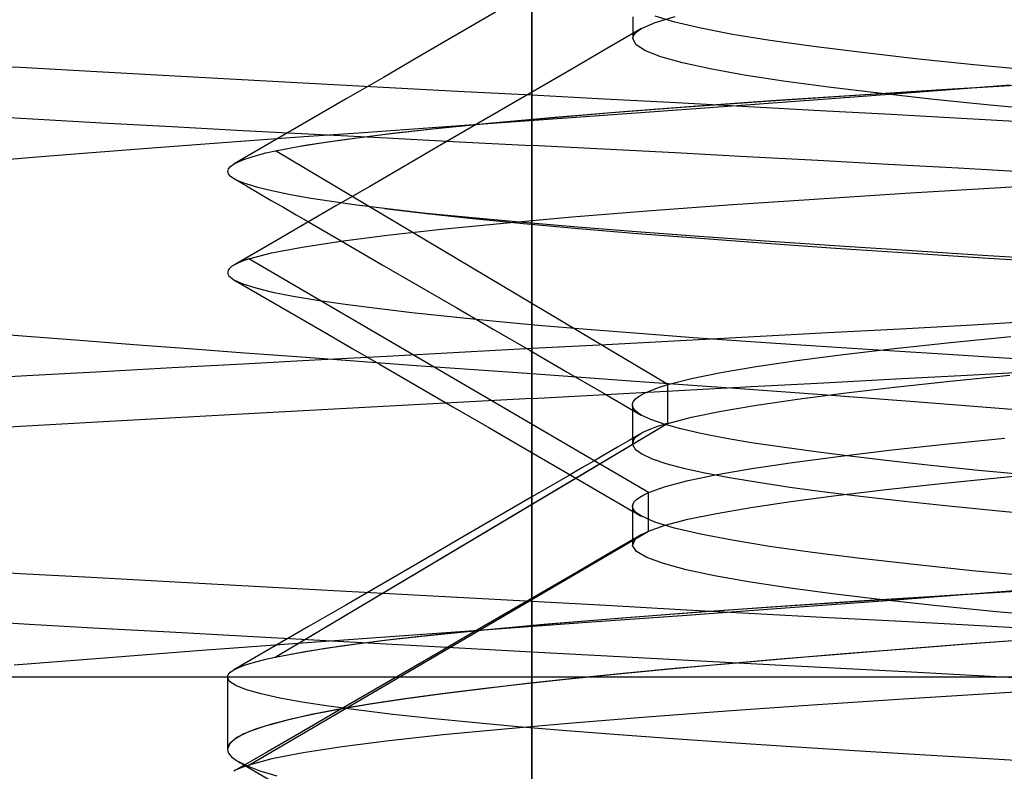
# Model space of a CAD drawing. Header units: millimetres. Extents: x 0 to 93, y -1.2 to 50.
# Tile 75 of 140: x 83.895 to 84.867, y 2.207 to 2.95. Entities that reach past the tile are written whole.
import ezdxf

# ---------------------------------------------------------------- set-up
doc = ezdxf.new("R2010")
doc.units = ezdxf.units.MM
doc.layers.add('MAIN-1', color=7, linetype='Continuous')
doc.layers.add('MAIN-2', color=7, linetype='Continuous')

msp = doc.modelspace()

# ---------------------------------------------------------------- linework, layer by layer
at = {"layer": 'MAIN-1'}
for p, q in [((84.36476, 2.95706), (84.32782, 2.9356)), ((84.50037, 2.95261), (84.50037, 2.9493)), ((84.50037, 2.9493), (84.50037, 2.94598)), ((84.5089, 2.94091), (84.52235, 2.94692)), ((84.52235, 2.94692), (84.54206, 2.95292)), ((84.50884, 2.94097), (84.47527, 2.92143)), ((84.50037, 2.94598), (84.50037, 2.94266)), ((84.50037, 2.94266), (84.50037, 2.93935)), ((84.50037, 2.93935), (84.50037, 2.93603)), ((84.32782, 2.9356), (84.29089, 2.91415)), ((84.47527, 2.92143), (84.44168, 2.90189)), ((84.29089, 2.91415), (84.25396, 2.8927)), ((84.44168, 2.90189), (84.40813, 2.88238)), ((84.25396, 2.8927), (84.21712, 2.87132)), ((84.40813, 2.88238), (84.37456, 2.86287)), ((84.21712, 2.87132), (84.1803, 2.84995)), ((84.37456, 2.86287), (84.34103, 2.84339)), ((84.1803, 2.84995), (84.14351, 2.8286)), ((84.26316, 2.83739), (84.30244, 2.84173)), ((84.30244, 2.84173), (84.3457, 2.8461)), ((84.34103, 2.84339), (84.30748, 2.8239)), ((84.19677, 2.82876), (84.22791, 2.83307)), ((84.22791, 2.83307), (84.26316, 2.83739)), ((84.14351, 2.8286), (84.10671, 2.80725)), ((84.13793, 2.81795), (84.14726, 2.82008)), ((84.14726, 2.82008), (84.16985, 2.82443)), ((84.22306, 2.77489), (84.14726, 2.82008)), ((84.16985, 2.82443), (84.19677, 2.82876)), ((84.30748, 2.8239), (84.27396, 2.80444)), ((84.11083, 2.80935), (84.11606, 2.8115)), ((84.11606, 2.8115), (84.12232, 2.81365)), ((84.12232, 2.81365), (84.12962, 2.8158)), ((84.12962, 2.8158), (84.13793, 2.81795)), ((84.10021, 2.79981), (84.10094, 2.80227)), ((84.10094, 2.80227), (84.10307, 2.80474)), ((84.10307, 2.80474), (84.10664, 2.80722)), ((84.10664, 2.80722), (84.11083, 2.80935)), ((84.27396, 2.80444), (84.24043, 2.78497)), ((84.10091, 2.79735), (84.10021, 2.79981)), ((84.10304, 2.79489), (84.10091, 2.79735)), ((84.10658, 2.79243), (84.10304, 2.79489)), ((84.10655, 2.79245), (84.11879, 2.78535)), ((84.11879, 2.78535), (84.13102, 2.77825)), ((84.24043, 2.78497), (84.20708, 2.76562)), ((84.76917, 2.7782), (84.86323, 2.78402)), ((84.76917, 2.7782), (84.86323, 2.78402)), ((84.86323, 2.78402), (84.96126, 2.78989)), ((84.86323, 2.78402), (84.96126, 2.78989)), ((84.13102, 2.77825), (84.14326, 2.77116)), ((84.14326, 2.77116), (84.15549, 2.76406)), ((84.59415, 2.76661), (84.67932, 2.77242)), ((84.59415, 2.76661), (84.67932, 2.77242)), ((84.67932, 2.77242), (84.76917, 2.7782)), ((84.67932, 2.77242), (84.76917, 2.7782)), ((84.15549, 2.76406), (84.16772, 2.75697)), ((84.20708, 2.76562), (84.17373, 2.74626)), ((84.51431, 2.76073), (84.59415, 2.76661)), ((84.51431, 2.76073), (84.59415, 2.76661)), ((84.16772, 2.75697), (84.17995, 2.74987)), ((84.37247, 2.7487), (84.44028, 2.75474)), ((84.37247, 2.7487), (84.44028, 2.75474)), ((84.44028, 2.75474), (84.51431, 2.76073)), ((84.44028, 2.75474), (84.51431, 2.76073)), ((84.17373, 2.74626), (84.14037, 2.72691)), ((84.25769, 2.73667), (84.31137, 2.74264)), ((84.25769, 2.73667), (84.31137, 2.74264)), ((84.31137, 2.74264), (84.37247, 2.7487)), ((84.31137, 2.74264), (84.37247, 2.7487)), ((84.21187, 2.73082), (84.25769, 2.73667)), ((84.21187, 2.73082), (84.25769, 2.73667)), ((84.14037, 2.72691), (84.10699, 2.70755)), ((84.14354, 2.71929), (84.17384, 2.72504)), ((84.14354, 2.71929), (84.17384, 2.72504)), ((84.17384, 2.72504), (84.21187, 2.73082)), ((84.17384, 2.72504), (84.21187, 2.73082)), ((84.12121, 2.71348), (84.11826, 2.71249)), ((84.12121, 2.71348), (84.11831, 2.71251)), ((84.12121, 2.71348), (84.14354, 2.71929)), ((84.12121, 2.71348), (84.14354, 2.71929)), ((84.51575, 2.48241), (84.12121, 2.71348)), ((84.10204, 2.70388), (84.10074, 2.70208)), ((84.10406, 2.70568), (84.10204, 2.70388)), ((84.1068, 2.70748), (84.10406, 2.70568)), ((84.10865, 2.70849), (84.1068, 2.70748)), ((84.10882, 2.70857), (84.10698, 2.70758)), ((84.11073, 2.70949), (84.10865, 2.70849)), ((84.11087, 2.70956), (84.10882, 2.70857)), ((84.11301, 2.7105), (84.11073, 2.70949)), ((84.11314, 2.71055), (84.11087, 2.70956)), ((84.11553, 2.71149), (84.11301, 2.7105)), ((84.11562, 2.71153), (84.11314, 2.71055)), ((84.11826, 2.71249), (84.11553, 2.71149)), ((84.11831, 2.71251), (84.11562, 2.71153)), ((84.10074, 2.70208), (84.10018, 2.70028)), ((84.10018, 2.70028), (84.10036, 2.6985)), ((84.10036, 2.6985), (84.10127, 2.69672)), ((84.10641, 2.69265), (84.1297, 2.67915)), ((84.1297, 2.67915), (84.15299, 2.66564)), ((84.15299, 2.66564), (84.17632, 2.65211)), ((84.17632, 2.65211), (84.1997, 2.63855)), ((84.1997, 2.63855), (84.22379, 2.62457)), ((84.22379, 2.62457), (84.24995, 2.60939)), ((84.24995, 2.60939), (84.28702, 2.58788)), ((84.28702, 2.58788), (84.32249, 2.56729)), ((84.32249, 2.56729), (84.35798, 2.54668)), ((84.35798, 2.54668), (84.39348, 2.52606)), ((84.7534, 2.52419), (84.80832, 2.53016)), ((84.80832, 2.53016), (84.86762, 2.53612)), ((84.39348, 2.52606), (84.42899, 2.50542)), ((84.4005, 2.52198), (84.4005, 2.47807)), ((84.70316, 2.51823), (84.7534, 2.52419)), ((84.61793, 2.5063), (84.6579, 2.51227)), ((84.6579, 2.51227), (84.70316, 2.51823)), ((84.43828, 2.50002), (84.40132, 2.47854)), ((84.42899, 2.50542), (84.46452, 2.48477)), ((84.55502, 2.49435), (84.58356, 2.50033)), ((84.58356, 2.50033), (84.61793, 2.5063)), ((84.86329, 2.49742), (84.92587, 2.50334)), ((84.14715, 2.31985), (84.44392, 2.49674)), ((84.53241, 2.48838), (84.55502, 2.49435)), ((84.75051, 2.48557), (84.80473, 2.49149)), ((84.80473, 2.49149), (84.86329, 2.49742)), ((84.46452, 2.48477), (84.50005, 2.4641)), ((84.50706, 2.47794), (84.51098, 2.48017)), ((84.51098, 2.48017), (84.51575, 2.48241)), ((84.51573, 2.44422), (84.51575, 2.48241)), ((84.51575, 2.48241), (84.53241, 2.48838)), ((84.65623, 2.47374), (84.70091, 2.47966)), ((84.70091, 2.47966), (84.75051, 2.48557)), ((84.40132, 2.47854), (84.36436, 2.45707)), ((84.50005, 2.46901), (84.50049, 2.47124)), ((84.50049, 2.47124), (84.50181, 2.47347)), ((84.50181, 2.47347), (84.504, 2.4757)), ((84.504, 2.4757), (84.50706, 2.47794)), ((84.61677, 2.46783), (84.65623, 2.47374)), ((84.50005, 2.46896), (84.50005, 2.46564)), ((84.50005, 2.46564), (84.50005, 2.46231)), ((84.50005, 2.46231), (84.50005, 2.45899)), ((84.55461, 2.45603), (84.58282, 2.46193)), ((84.58282, 2.46193), (84.61677, 2.46783)), ((84.36436, 2.45707), (84.32742, 2.43562)), ((84.50005, 2.45899), (84.50005, 2.45566)), ((84.50005, 2.45566), (84.50005, 2.45234)), ((84.50005, 2.45234), (84.50005, 2.44901)), ((84.53223, 2.45013), (84.55461, 2.45603)), ((84.12121, 2.21319), (84.51573, 2.44422)), ((84.50856, 2.44071), (84.47496, 2.42116)), ((84.50005, 2.44901), (84.50005, 2.44569)), ((84.50005, 2.44569), (84.50005, 2.44237)), ((84.50005, 2.44237), (84.50005, 2.43906)), ((84.50805, 2.44041), (84.50849, 2.44067)), ((84.50805, 2.44041), (84.50849, 2.44067)), ((84.51573, 2.44422), (84.53223, 2.45013)), ((84.32742, 2.43562), (84.2905, 2.41418)), ((84.50005, 2.43906), (84.50005, 2.43575)), ((84.506, 2.4391), (84.50639, 2.43936)), ((84.506, 2.4391), (84.50639, 2.43936)), ((84.50639, 2.43936), (84.50679, 2.43962)), ((84.50639, 2.43936), (84.50679, 2.43962)), ((84.50679, 2.43962), (84.50719, 2.43988)), ((84.50679, 2.43962), (84.50719, 2.43988)), ((84.50719, 2.43988), (84.50761, 2.44015)), ((84.50719, 2.43988), (84.50761, 2.44015)), ((84.50761, 2.44015), (84.50805, 2.44041)), ((84.50761, 2.44015), (84.50805, 2.44041)), ((84.47496, 2.42116), (84.44135, 2.40162)), ((84.2905, 2.41418), (84.25357, 2.39275)), ((84.44135, 2.40162), (84.40776, 2.3821)), ((84.25357, 2.39275), (84.2167, 2.37136)), ((84.40776, 2.3821), (84.37417, 2.36258)), ((84.2167, 2.37136), (84.17983, 2.34998)), ((84.37417, 2.36258), (84.34061, 2.34308)), ((84.17983, 2.34998), (84.143, 2.32861)), ((84.30258, 2.34185), (84.34602, 2.34623)), ((84.22778, 2.33308), (84.26313, 2.33747)), ((84.26313, 2.33747), (84.30258, 2.34185)), ((84.34061, 2.34308), (84.30702, 2.32358)), ((84.143, 2.32861), (84.10615, 2.30725)), ((84.14716, 2.31985), (84.16973, 2.32426)), ((84.16973, 2.32426), (84.19662, 2.32867)), ((84.19662, 2.32867), (84.22778, 2.33308)), ((84.12197, 2.31356), (84.12933, 2.31565)), ((84.12933, 2.31565), (84.13773, 2.31774)), ((84.13773, 2.31774), (84.14716, 2.31985)), ((84.30702, 2.32358), (84.27348, 2.3041)), ((84.10157, 2.30369), (84.10278, 2.30489)), ((84.10278, 2.30489), (84.10432, 2.30609)), ((84.10432, 2.30609), (84.10621, 2.30728)), ((84.10621, 2.30728), (84.1104, 2.30938)), ((84.1104, 2.30938), (84.11565, 2.31147)), ((84.11565, 2.31147), (84.12197, 2.31356)), ((84.1, 2.3), (82.8475, 2.3)), ((84.1, 2.30005), (84.1, 2.22899)), ((84.10002, 2.30008), (84.10019, 2.30129)), ((84.10019, 2.30129), (84.10071, 2.30249)), ((84.10071, 2.30249), (84.10157, 2.30369)), ((84.27348, 2.3041), (84.23991, 2.28462)), ((84.96084, 2.29003), (84.8624, 2.28422)), ((84.96084, 2.29003), (84.8624, 2.28422)), ((84.23991, 2.28462), (84.20648, 2.26523)), ((84.76763, 2.27832), (84.67771, 2.27235)), ((84.76763, 2.27832), (84.67771, 2.27235)), ((84.8624, 2.28422), (84.76763, 2.27832)), ((84.8624, 2.28422), (84.76763, 2.27832)), ((84.21236, 2.26864), (84.18286, 2.26302)), ((84.59321, 2.26636), (84.51418, 2.26041)), ((84.59321, 2.26636), (84.51418, 2.26041)), ((84.67771, 2.27235), (84.59321, 2.26636)), ((84.67771, 2.27235), (84.59321, 2.26636)), ((84.15779, 2.25738), (84.13712, 2.25172)), ((84.18286, 2.26302), (84.15779, 2.25738)), ((84.20648, 2.26523), (84.17304, 2.24583)), ((84.51418, 2.26041), (84.44083, 2.25453)), ((84.51418, 2.26041), (84.44083, 2.25453)), ((84.1209, 2.24603), (84.10922, 2.24032)), ((84.13712, 2.25172), (84.1209, 2.24603)), ((84.37366, 2.24872), (84.31308, 2.24294)), ((84.37366, 2.24872), (84.31308, 2.24294)), ((84.44083, 2.25453), (84.37366, 2.24872)), ((84.44083, 2.25453), (84.37366, 2.24872)), ((84.10922, 2.24032), (84.10225, 2.23458)), ((84.17304, 2.24583), (84.13963, 2.22644)), ((84.25951, 2.23713), (84.21329, 2.23123)), ((84.25951, 2.23713), (84.21329, 2.23123)), ((84.31308, 2.24294), (84.25951, 2.23713)), ((84.31308, 2.24294), (84.25951, 2.23713)), ((84.10225, 2.23458), (84.10002, 2.22882)), ((84.10002, 2.22882), (84.10031, 2.22697)), ((84.10031, 2.22697), (84.10107, 2.22512)), ((84.21329, 2.23123), (84.17468, 2.22526)), ((84.21329, 2.23123), (84.17468, 2.22526)), ((84.10107, 2.22512), (84.10233, 2.22327)), ((84.10233, 2.22327), (84.10405, 2.22142)), ((84.10405, 2.22142), (84.10626, 2.21957)), ((84.13963, 2.22644), (84.10619, 2.20706)), ((84.10626, 2.21957), (84.10894, 2.21772)), ((84.14393, 2.21922), (84.12121, 2.21319)), ((84.14393, 2.21922), (84.12121, 2.21319)), ((84.17468, 2.22526), (84.14393, 2.21922)), ((84.17468, 2.22526), (84.14393, 2.21922)), ((84.10802, 2.20806), (84.10615, 2.20705)), ((84.11016, 2.20908), (84.10802, 2.20806)), ((84.11255, 2.21011), (84.11016, 2.20908)), ((84.1106, 2.21673), (84.11161, 2.21613)), ((84.11161, 2.21613), (84.11263, 2.21554)), ((84.11518, 2.21113), (84.11255, 2.21011)), ((84.11263, 2.21554), (84.11366, 2.21495)), ((84.11366, 2.21495), (84.11468, 2.21435)), ((84.11468, 2.21435), (84.1157, 2.21376)), ((84.11807, 2.21216), (84.11518, 2.21113)), ((84.1157, 2.21376), (84.11672, 2.21316)), ((84.12121, 2.21319), (84.11807, 2.21216))]:
    msp.add_line(p, q, dxfattribs=at)
at = {"layer": 'MAIN-2'}
for p, q in [((84.4005, 9), (84.4005, 2.1245)), ((84.4005, 0), (84.4005, 9)), ((84.4005, 0.8), (84.4005, 8)), ((84.4005, 2.97784), (84.4005, 2.52198)), ((84.5089, 2.94091), (84.52235, 2.94692)), ((84.52235, 2.94692), (84.54206, 2.95292)), ((84.54181, 2.94715), (84.52238, 2.95315)), ((84.54181, 2.94715), (84.52238, 2.95315)), ((84.56726, 2.94115), (84.54181, 2.94715)), ((84.56726, 2.94115), (84.54181, 2.94715)), ((84.50249, 2.93594), (84.50415, 2.93759)), ((84.50249, 2.93594), (84.50415, 2.93759)), ((84.50415, 2.93759), (84.50629, 2.93925)), ((84.50415, 2.93759), (84.50629, 2.93925)), ((84.50629, 2.93925), (84.5089, 2.94091)), ((84.50629, 2.93925), (84.5089, 2.94091)), ((84.59869, 2.93515), (84.56726, 2.94115)), ((84.59869, 2.93515), (84.56726, 2.94115)), ((84.50037, 2.93603), (84.50037, 2.93519)), ((84.50037, 2.93519), (84.50037, 2.93435)), ((84.50037, 2.93435), (84.50037, 2.93351)), ((84.50037, 2.93351), (84.50037, 2.93267)), ((84.50037, 2.93267), (84.50037, 2.93183)), ((84.50037, 2.93096), (84.5006, 2.93262)), ((84.50037, 2.93096), (84.5006, 2.93262)), ((84.50037, 2.93183), (84.50037, 2.93099)), ((84.50345, 2.92496), (84.50037, 2.93096)), ((84.50345, 2.92496), (84.50037, 2.93096)), ((84.5006, 2.93262), (84.50131, 2.93428)), ((84.5006, 2.93262), (84.50131, 2.93428)), ((84.50131, 2.93428), (84.50249, 2.93594)), ((84.50131, 2.93428), (84.50249, 2.93594)), ((84.63594, 2.92915), (84.59869, 2.93515)), ((84.63594, 2.92915), (84.59869, 2.93515)), ((84.6787, 2.92314), (84.63594, 2.92915)), ((84.6787, 2.92314), (84.63594, 2.92915)), ((84.51267, 2.91895), (84.50345, 2.92496)), ((84.51267, 2.91895), (84.50345, 2.92496)), ((84.52799, 2.91295), (84.51267, 2.91895)), ((84.52799, 2.91295), (84.51267, 2.91895)), ((84.72666, 2.91714), (84.6787, 2.92314)), ((84.72666, 2.91714), (84.6787, 2.92314)), ((84.77953, 2.91114), (84.72666, 2.91714)), ((84.77953, 2.91114), (84.72666, 2.91714)), ((84.54936, 2.90695), (84.52799, 2.91295)), ((84.54936, 2.90695), (84.52799, 2.91295)), ((84.83698, 2.90514), (84.77953, 2.91114)), ((84.83698, 2.90514), (84.77953, 2.91114)), ((83.89513, 2.9023), (83.82632, 2.90621)), ((83.96518, 2.89838), (83.89513, 2.9023)), ((84.03627, 2.89447), (83.96518, 2.89838)), ((84.57675, 2.90095), (84.54936, 2.90695)), ((84.57675, 2.90095), (84.54936, 2.90695)), ((84.61009, 2.89495), (84.57675, 2.90095)), ((84.61009, 2.89495), (84.57675, 2.90095)), ((84.89871, 2.89914), (84.83698, 2.90514)), ((84.89871, 2.89914), (84.83698, 2.90514)), ((84.10819, 2.89056), (84.03627, 2.89447)), ((84.18075, 2.88666), (84.10819, 2.89056)), ((84.64915, 2.88895), (84.61009, 2.89495)), ((84.64915, 2.88895), (84.61009, 2.89495)), ((84.69363, 2.88295), (84.64915, 2.88895)), ((84.69363, 2.88295), (84.64915, 2.88895)), ((84.25376, 2.88276), (84.18075, 2.88666)), ((84.32707, 2.87886), (84.25376, 2.88276)), ((84.40051, 2.87496), (84.32707, 2.87886)), ((84.74321, 2.87694), (84.69363, 2.88295)), ((84.74321, 2.87694), (84.69363, 2.88295)), ((84.70994, 2.87456), (84.79703, 2.88006)), ((84.72433, 2.87549), (84.81042, 2.88088)), ((84.82224, 2.88102), (84.77074, 2.87708)), ((84.79703, 2.88006), (84.88824, 2.88558)), ((84.81042, 2.88088), (84.90051, 2.88631)), ((84.87292, 2.88496), (84.82224, 2.88102)), ((84.4005, 2.87496), (84.4005, 2.82521)), ((84.47208, 2.87115), (84.40051, 2.87496)), ((84.54351, 2.86735), (84.47208, 2.87115)), ((84.54849, 2.86331), (84.62698, 2.86898)), ((84.56426, 2.86448), (84.64218, 2.87003)), ((84.66558, 2.86919), (84.61202, 2.86525)), ((84.62698, 2.86898), (84.70994, 2.87456)), ((84.64218, 2.87003), (84.72433, 2.87549)), ((84.71851, 2.87314), (84.66558, 2.86919)), ((84.77074, 2.87708), (84.71851, 2.87314)), ((84.79759, 2.87094), (84.74321, 2.87694)), ((84.79759, 2.87094), (84.74321, 2.87694)), ((84.85647, 2.86494), (84.79759, 2.87094)), ((84.85647, 2.86494), (84.79759, 2.87094)), ((84.42329, 2.85322), (84.49112, 2.85887)), ((84.4751, 2.85757), (84.54849, 2.86331)), ((84.49112, 2.85887), (84.56426, 2.86448)), ((84.55791, 2.86131), (84.5034, 2.85738)), ((84.61464, 2.86356), (84.54351, 2.86735)), ((84.61202, 2.86525), (84.55791, 2.86131)), ((84.68531, 2.85976), (84.61464, 2.86356)), ((84.75536, 2.85596), (84.68531, 2.85976)), ((84.91953, 2.85894), (84.85647, 2.86494)), ((84.91953, 2.85894), (84.85647, 2.86494)), ((83.84004, 2.85549), (83.90732, 2.85169)), ((83.90732, 2.85169), (83.97572, 2.8479)), ((84.39369, 2.84951), (84.33878, 2.84558)), ((84.3457, 2.8461), (84.40734, 2.85182)), ((84.36124, 2.84759), (84.42329, 2.85322)), ((84.44862, 2.85345), (84.39369, 2.84951)), ((84.40734, 2.85182), (84.4751, 2.85757)), ((84.5034, 2.85738), (84.44862, 2.85345)), ((84.82462, 2.85215), (84.75536, 2.85596)), ((84.8929, 2.84834), (84.82462, 2.85215)), ((83.97572, 2.8479), (84.04507, 2.84411)), ((84.04507, 2.84411), (84.11522, 2.84034)), ((84.11522, 2.84034), (84.186, 2.83657)), ((84.284, 2.84164), (84.22952, 2.8377)), ((84.2559, 2.83654), (84.30537, 2.84204)), ((84.33878, 2.84558), (84.284, 2.84164)), ((84.30537, 2.84204), (84.36124, 2.84759)), ((84.12199, 2.82982), (84.06919, 2.82589)), ((84.17547, 2.83376), (84.12199, 2.82982)), ((84.22952, 2.8377), (84.17547, 2.83376)), ((84.17664, 2.82559), (84.21293, 2.83107)), ((84.186, 2.83657), (84.25725, 2.8328)), ((84.21293, 2.83107), (84.2559, 2.83654)), ((84.25725, 2.8328), (84.3288, 2.82902)), ((84.0172, 2.82195), (83.96616, 2.81802)), ((84.06919, 2.82589), (84.0172, 2.82195)), ((84.13793, 2.81795), (84.14726, 2.82008)), ((84.14726, 2.82008), (84.17664, 2.82559)), ((84.53477, 2.58906), (84.14726, 2.82008)), ((84.3288, 2.82902), (84.40051, 2.82521)), ((84.4005, 2.82521), (84.4005, 2.6)), ((84.47128, 2.82158), (84.40051, 2.82521)), ((84.54203, 2.81795), (84.47128, 2.82158)), ((83.91616, 2.81408), (83.86733, 2.81014)), ((83.96616, 2.81802), (83.91616, 2.81408)), ((84.11083, 2.80935), (84.11606, 2.8115)), ((84.11606, 2.8115), (84.12232, 2.81365)), ((84.12232, 2.81365), (84.12962, 2.8158)), ((84.12962, 2.8158), (84.13793, 2.81795)), ((84.61259, 2.81429), (84.54203, 2.81795)), ((84.68281, 2.81054), (84.61259, 2.81429)), ((84.75254, 2.80671), (84.68281, 2.81054)), ((84.10664, 2.80722), (84.11083, 2.80935)), ((84.82158, 2.80281), (84.75254, 2.80671)), ((84.88973, 2.79889), (84.82158, 2.80281)), ((84.10814, 2.79158), (84.10658, 2.79243)), ((84.10814, 2.79158), (84.10658, 2.79243)), ((84.10987, 2.79073), (84.10814, 2.79158)), ((84.10987, 2.79073), (84.10814, 2.79158)), ((84.11177, 2.78988), (84.10987, 2.79073)), ((84.11177, 2.78988), (84.10987, 2.79073)), ((84.11384, 2.78902), (84.11177, 2.78988)), ((84.11384, 2.78902), (84.11177, 2.78988)), ((84.11608, 2.78817), (84.11384, 2.78902)), ((84.11608, 2.78817), (84.11384, 2.78902)), ((84.11848, 2.78732), (84.11608, 2.78817)), ((84.11848, 2.78732), (84.11608, 2.78817)), ((84.12981, 2.78391), (84.11848, 2.78732)), ((84.12981, 2.78391), (84.11848, 2.78732)), ((84.14386, 2.78048), (84.12981, 2.78391)), ((84.14386, 2.78048), (84.12981, 2.78391)), ((84.16066, 2.777), (84.14386, 2.78048)), ((84.16066, 2.777), (84.14386, 2.78048)), ((84.18023, 2.77348), (84.16066, 2.777)), ((84.18023, 2.77348), (84.16066, 2.777)), ((84.20255, 2.76998), (84.18023, 2.77348)), ((84.20255, 2.76998), (84.18023, 2.77348)), ((84.53477, 2.58906), (84.22306, 2.77489)), ((84.22758, 2.7665), (84.20255, 2.76998)), ((84.22758, 2.7665), (84.20255, 2.76998)), ((84.25517, 2.76299), (84.22758, 2.7665)), ((84.25517, 2.76299), (84.22758, 2.7665)), ((84.25517, 2.76299), (84.29644, 2.75815)), ((84.29627, 2.75833), (84.25517, 2.76299)), ((84.25517, 2.76299), (84.29644, 2.75815)), ((84.29627, 2.75833), (84.25517, 2.76299)), ((84.34189, 2.75376), (84.29627, 2.75833)), ((84.34189, 2.75376), (84.29627, 2.75833)), ((84.29644, 2.75815), (84.34222, 2.75322)), ((84.29644, 2.75815), (84.34222, 2.75322)), ((84.39185, 2.7492), (84.34189, 2.75376)), ((84.39185, 2.7492), (84.34189, 2.75376)), ((84.34222, 2.75322), (84.39236, 2.74828)), ((84.34222, 2.75322), (84.39236, 2.74828)), ((84.17995, 2.74987), (84.21635, 2.72875)), ((84.44595, 2.74461), (84.39185, 2.7492)), ((84.44595, 2.74461), (84.39185, 2.7492)), ((84.39236, 2.74828), (84.44666, 2.74339)), ((84.39236, 2.74828), (84.44666, 2.74339)), ((84.50399, 2.74001), (84.44595, 2.74461)), ((84.50399, 2.74001), (84.44595, 2.74461)), ((84.44666, 2.74339), (84.50484, 2.73854)), ((84.44666, 2.74339), (84.50484, 2.73854)), ((84.56573, 2.73542), (84.50399, 2.74001)), ((84.56573, 2.73542), (84.50399, 2.74001)), ((84.50484, 2.73854), (84.56667, 2.73372)), ((84.50484, 2.73854), (84.56667, 2.73372)), ((84.63099, 2.73084), (84.56573, 2.73542)), ((84.63099, 2.73084), (84.56573, 2.73542)), ((84.56667, 2.73372), (84.6319, 2.72889)), ((84.56667, 2.73372), (84.6319, 2.72889)), ((84.21635, 2.72875), (84.25278, 2.70761)), ((84.69957, 2.72622), (84.63099, 2.73084)), ((84.69957, 2.72622), (84.63099, 2.73084)), ((84.6319, 2.72889), (84.70035, 2.72406)), ((84.6319, 2.72889), (84.70035, 2.72406)), ((84.77129, 2.72152), (84.69957, 2.72622)), ((84.77129, 2.72152), (84.69957, 2.72622)), ((84.70035, 2.72406), (84.7718, 2.7192)), ((84.70035, 2.72406), (84.7718, 2.7192)), ((84.51575, 2.48241), (84.12121, 2.71348)), ((84.84592, 2.71677), (84.77129, 2.72152)), ((84.84592, 2.71677), (84.77129, 2.72152)), ((84.7718, 2.7192), (84.84612, 2.71432)), ((84.7718, 2.7192), (84.84612, 2.71432)), ((84.92321, 2.712), (84.84592, 2.71677)), ((84.92321, 2.712), (84.84592, 2.71677)), ((84.84612, 2.71432), (84.92313, 2.70941)), ((84.84612, 2.71432), (84.92313, 2.70941)), ((84.10683, 2.7075), (84.1068, 2.70748)), ((84.10686, 2.70752), (84.10683, 2.7075)), ((84.10689, 2.70753), (84.10686, 2.70752)), ((84.10692, 2.70755), (84.10689, 2.70753)), ((84.10695, 2.70757), (84.10692, 2.70755)), ((84.10698, 2.70758), (84.10695, 2.70757)), ((84.25278, 2.70761), (84.28932, 2.6864)), ((84.10127, 2.69672), (84.10622, 2.69263)), ((84.10127, 2.69672), (84.10622, 2.69263)), ((84.10622, 2.69263), (84.11509, 2.68859)), ((84.10622, 2.69263), (84.11509, 2.68859)), ((84.11509, 2.68859), (84.12784, 2.68458)), ((84.11509, 2.68859), (84.12784, 2.68458)), ((84.12784, 2.68458), (84.14441, 2.68059)), ((84.12784, 2.68458), (84.14441, 2.68059)), ((84.28932, 2.6864), (84.32586, 2.66518)), ((84.14441, 2.68059), (84.16473, 2.67661)), ((84.14441, 2.68059), (84.16473, 2.67661)), ((84.16473, 2.67661), (84.18871, 2.67261)), ((84.16473, 2.67661), (84.18871, 2.67261)), ((84.18871, 2.67261), (84.21631, 2.66858)), ((84.18871, 2.67261), (84.21631, 2.66858)), ((84.21631, 2.66858), (84.24746, 2.66452)), ((84.21631, 2.66858), (84.24746, 2.66452)), ((84.24746, 2.66452), (84.28213, 2.66041)), ((84.24746, 2.66452), (84.28213, 2.66041)), ((84.32586, 2.66518), (84.36241, 2.64395)), ((84.28213, 2.66041), (84.32027, 2.65627)), ((84.28213, 2.66041), (84.32027, 2.65627)), ((84.32027, 2.65627), (84.36185, 2.65213)), ((84.32027, 2.65627), (84.36185, 2.65213)), ((84.36185, 2.65213), (84.40684, 2.64799)), ((84.36185, 2.65213), (84.40684, 2.64799)), ((84.40684, 2.64799), (84.45508, 2.64389)), ((84.40684, 2.64799), (84.45508, 2.64389)), ((84.76472, 2.64438), (84.8358, 2.64831)), ((84.8358, 2.64831), (84.90585, 2.65225)), ((83.85106, 2.64119), (83.90188, 2.63706)), ((83.90188, 2.63706), (83.95409, 2.63293)), ((84.36241, 2.64395), (84.39893, 2.62273)), ((84.45508, 2.64389), (84.50632, 2.63983)), ((84.45508, 2.64389), (84.50632, 2.63983)), ((84.50632, 2.63983), (84.56031, 2.63582)), ((84.50632, 2.63983), (84.56031, 2.63582)), ((84.54722, 2.63273), (84.62023, 2.63659)), ((84.56031, 2.63582), (84.61687, 2.63184)), ((84.56031, 2.63582), (84.61687, 2.63184)), ((84.62023, 2.63659), (84.69279, 2.64046)), ((84.69279, 2.64046), (84.76472, 2.64438)), ((84.81384, 2.63077), (84.87341, 2.63671)), ((84.81384, 2.63077), (84.87341, 2.63671)), ((83.95409, 2.63293), (84.00751, 2.62879)), ((84.00751, 2.62879), (84.06196, 2.62465)), ((84.4005, 2.62499), (84.47392, 2.62888)), ((84.47392, 2.62888), (84.54722, 2.63273)), ((84.61687, 2.63184), (84.67592, 2.62787)), ((84.61687, 2.63184), (84.67592, 2.62787)), ((84.67592, 2.62787), (84.73737, 2.62386)), ((84.67592, 2.62787), (84.73737, 2.62386)), ((84.75858, 2.62483), (84.81384, 2.63077)), ((84.75858, 2.62483), (84.81384, 2.63077)), ((84.06196, 2.62465), (84.11725, 2.62053)), ((84.11725, 2.62053), (84.17321, 2.61641)), ((84.17321, 2.61641), (84.22967, 2.61227)), ((84.18625, 2.61357), (84.25742, 2.61737)), ((84.25742, 2.61737), (84.32889, 2.62118)), ((84.32889, 2.62118), (84.4005, 2.62499)), ((84.39893, 2.62273), (84.43542, 2.60151)), ((84.4005, 2.62499), (84.4005, 2.57545)), ((84.6623, 2.61292), (84.70795, 2.61888)), ((84.6623, 2.61292), (84.70795, 2.61888)), ((84.70795, 2.61888), (84.75858, 2.62483)), ((84.70795, 2.61888), (84.75858, 2.62483)), ((84.73737, 2.62386), (84.80109, 2.61981)), ((84.73737, 2.62386), (84.80109, 2.61981)), ((84.80109, 2.61981), (84.86698, 2.6157)), ((84.80109, 2.61981), (84.86698, 2.6157)), ((84.86698, 2.6157), (84.9349, 2.61156)), ((84.86698, 2.6157), (84.9349, 2.61156)), ((83.97618, 2.60214), (84.04546, 2.60596)), ((84.04546, 2.60596), (84.11554, 2.60977)), ((84.11554, 2.60977), (84.18625, 2.61357)), ((84.22967, 2.61227), (84.28647, 2.60815)), ((84.28647, 2.60815), (84.34346, 2.60407)), ((84.58715, 2.60099), (84.62194, 2.60696)), ((84.58715, 2.60099), (84.62194, 2.60696)), ((84.62194, 2.60696), (84.6623, 2.61292)), ((84.62194, 2.60696), (84.6623, 2.61292)), ((83.84066, 2.59452), (83.90786, 2.59833)), ((83.90786, 2.59833), (83.97618, 2.60214)), ((84.34346, 2.60407), (84.4005, 2.6)), ((84.4005, 2.6), (84.40049, 2.37479)), ((84.4005, 2.6), (84.5027, 2.59268)), ((84.43542, 2.60151), (84.47195, 2.58027)), ((84.55806, 2.59502), (84.58715, 2.60099)), ((84.55806, 2.59502), (84.58715, 2.60099)), ((84.76011, 2.59473), (84.83041, 2.59845)), ((84.81365, 2.59253), (84.87262, 2.59841)), ((84.81365, 2.59253), (84.87262, 2.59841)), ((84.83041, 2.59845), (84.89973, 2.60218)), ((84.5027, 2.59268), (84.60164, 2.58553)), ((84.52573, 2.58624), (84.53477, 2.58906)), ((84.52573, 2.58624), (84.53477, 2.58906)), ((84.53475, 2.55084), (84.53477, 2.58906)), ((84.53475, 2.55084), (84.53477, 2.58906)), ((84.53477, 2.58906), (84.55806, 2.59502)), ((84.53477, 2.58906), (84.55806, 2.59502)), ((84.54527, 2.58329), (84.61735, 2.58716)), ((84.61735, 2.58716), (84.68903, 2.59097)), ((84.68903, 2.59097), (84.76011, 2.59473)), ((84.70831, 2.5807), (84.75874, 2.58662)), ((84.70831, 2.5807), (84.75874, 2.58662)), ((84.75874, 2.58662), (84.81365, 2.59253)), ((84.75874, 2.58662), (84.81365, 2.59253)), ((84.4005, 2.57545), (84.47293, 2.57938)), ((84.47195, 2.58027), (84.50846, 2.55902)), ((84.47293, 2.57938), (84.54527, 2.58329)), ((84.50298, 2.57498), (84.50662, 2.57779)), ((84.50298, 2.57498), (84.50662, 2.57779)), ((84.50662, 2.57779), (84.51163, 2.58061)), ((84.50662, 2.57779), (84.51163, 2.58061)), ((84.51163, 2.58061), (84.51801, 2.58342)), ((84.51163, 2.58061), (84.51801, 2.58342)), ((84.51801, 2.58342), (84.52573, 2.58624)), ((84.51801, 2.58342), (84.52573, 2.58624)), ((84.60164, 2.58553), (84.6963, 2.57857)), ((84.66274, 2.57477), (84.70831, 2.5807)), ((84.66274, 2.57477), (84.70831, 2.5807)), ((84.6963, 2.57857), (84.78696, 2.57173)), ((84.25395, 2.56747), (84.18102, 2.56349)), ((84.32716, 2.57146), (84.25395, 2.56747)), ((84.4005, 2.57545), (84.32716, 2.57146)), ((84.49986, 2.56901), (84.49986, 2.56266)), ((84.49986, 2.56901), (84.49986, 2.56266)), ((84.4999, 2.56999), (84.50071, 2.57218)), ((84.4999, 2.56999), (84.50071, 2.57218)), ((84.49994, 2.5678), (84.4999, 2.56999)), ((84.49994, 2.5678), (84.4999, 2.56999)), ((84.50081, 2.56562), (84.49994, 2.5678)), ((84.50081, 2.56562), (84.49994, 2.5678)), ((84.50071, 2.57218), (84.50298, 2.57498)), ((84.50071, 2.57218), (84.50298, 2.57498)), ((84.58752, 2.56287), (84.62238, 2.56883)), ((84.58752, 2.56287), (84.62238, 2.56883)), ((84.62238, 2.56883), (84.66274, 2.57477)), ((84.62238, 2.56883), (84.66274, 2.57477)), ((84.78696, 2.57173), (84.87446, 2.56491)), ((84.10852, 2.55952), (84.03665, 2.55557)), ((84.18102, 2.56349), (84.10852, 2.55952)), ((84.49986, 2.56266), (84.49986, 2.55631)), ((84.49986, 2.56266), (84.49986, 2.55631)), ((84.50252, 2.56343), (84.50081, 2.56562)), ((84.50252, 2.56343), (84.50081, 2.56562)), ((84.50506, 2.56124), (84.50252, 2.56343)), ((84.50506, 2.56124), (84.50252, 2.56343)), ((84.50843, 2.55904), (84.50506, 2.56124)), ((84.50843, 2.55904), (84.50506, 2.56124)), ((84.51801, 2.55449), (84.50843, 2.55904)), ((84.51801, 2.55449), (84.50843, 2.55904)), ((84.55832, 2.5569), (84.58752, 2.56287)), ((84.55832, 2.5569), (84.58752, 2.56287)), ((83.89561, 2.54778), (83.82687, 2.54396)), ((83.96561, 2.55166), (83.89561, 2.54778)), ((84.03665, 2.55557), (83.96561, 2.55166)), ((84.14715, 2.31985), (84.53474, 2.55088)), ((84.44392, 2.49674), (84.53474, 2.55088)), ((84.49986, 2.55631), (84.49986, 2.54996)), ((84.49986, 2.55631), (84.49986, 2.54996)), ((84.49986, 2.54996), (84.49986, 2.54361)), ((84.49986, 2.54996), (84.49986, 2.54361)), ((84.53107, 2.54993), (84.51801, 2.55449)), ((84.53107, 2.54993), (84.51801, 2.55449)), ((84.52887, 2.5491), (84.52352, 2.54732)), ((84.52887, 2.5491), (84.52352, 2.54732)), ((84.53475, 2.55088), (84.52887, 2.5491)), ((84.53475, 2.55088), (84.52887, 2.5491)), ((84.5476, 2.54538), (84.53107, 2.54993)), ((84.5476, 2.54538), (84.53107, 2.54993)), ((84.53476, 2.55084), (84.55832, 2.5569)), ((84.53476, 2.55084), (84.55832, 2.5569)), ((84.50841, 2.5408), (84.49672, 2.534)), ((84.49986, 2.54361), (84.49986, 2.53726)), ((84.49986, 2.54361), (84.49986, 2.53726)), ((84.50472, 2.53834), (84.50356, 2.53739)), ((84.50472, 2.53834), (84.50356, 2.53739)), ((84.50604, 2.53929), (84.50472, 2.53834)), ((84.50604, 2.53929), (84.50472, 2.53834)), ((84.50753, 2.54024), (84.50604, 2.53929)), ((84.50753, 2.54024), (84.50604, 2.53929)), ((84.51071, 2.542), (84.50753, 2.54024)), ((84.51071, 2.542), (84.50753, 2.54024)), ((84.51444, 2.54377), (84.51071, 2.542)), ((84.51444, 2.54377), (84.51071, 2.542)), ((84.51871, 2.54554), (84.51444, 2.54377)), ((84.51871, 2.54554), (84.51444, 2.54377)), ((84.52352, 2.54732), (84.51871, 2.54554)), ((84.52352, 2.54732), (84.51871, 2.54554)), ((84.56755, 2.54083), (84.5476, 2.54538)), ((84.56755, 2.54083), (84.5476, 2.54538)), ((84.5909, 2.53628), (84.56755, 2.54083)), ((84.5909, 2.53628), (84.56755, 2.54083)), ((84.49672, 2.534), (84.48504, 2.52721)), ((84.49986, 2.53726), (84.49986, 2.5309)), ((84.49986, 2.53726), (84.49986, 2.5309)), ((84.50101, 2.53455), (84.49993, 2.52988)), ((84.50101, 2.53455), (84.49993, 2.52988)), ((84.49993, 2.52988), (84.50266, 2.52522)), ((84.49993, 2.52988), (84.50266, 2.52522)), ((84.5017, 2.5355), (84.50101, 2.53455)), ((84.5017, 2.5355), (84.50101, 2.53455)), ((84.50255, 2.53644), (84.5017, 2.5355)), ((84.50255, 2.53644), (84.5017, 2.5355)), ((84.50356, 2.53739), (84.50255, 2.53644)), ((84.50356, 2.53739), (84.50255, 2.53644)), ((84.61761, 2.53173), (84.5909, 2.53628)), ((84.61761, 2.53173), (84.5909, 2.53628)), ((84.64764, 2.52716), (84.61761, 2.53173)), ((84.64764, 2.52716), (84.61761, 2.53173)), ((84.7534, 2.52419), (84.80832, 2.53016)), ((84.80832, 2.53016), (84.86762, 2.53612)), ((84.47335, 2.52041), (84.46165, 2.51361)), ((84.48504, 2.52721), (84.47335, 2.52041)), ((84.50266, 2.52522), (84.5091, 2.52056)), ((84.50266, 2.52522), (84.5091, 2.52056)), ((84.5091, 2.52056), (84.51923, 2.51589)), ((84.5091, 2.52056), (84.51923, 2.51589)), ((84.68085, 2.52258), (84.64764, 2.52716)), ((84.68085, 2.52258), (84.64764, 2.52716)), ((84.71704, 2.51801), (84.68085, 2.52258)), ((84.71704, 2.51801), (84.68085, 2.52258)), ((84.70316, 2.51823), (84.7534, 2.52419)), ((84.46165, 2.51361), (84.44997, 2.50681)), ((84.51923, 2.51589), (84.53299, 2.51123)), ((84.51923, 2.51589), (84.53299, 2.51123)), ((84.53299, 2.51123), (84.55037, 2.50658)), ((84.53299, 2.51123), (84.55037, 2.50658)), ((84.61793, 2.5063), (84.6579, 2.51227)), ((84.6579, 2.51227), (84.70316, 2.51823)), ((84.75598, 2.51345), (84.71704, 2.51801)), ((84.75598, 2.51345), (84.71704, 2.51801)), ((84.79754, 2.50891), (84.75598, 2.51345)), ((84.79754, 2.50891), (84.75598, 2.51345)), ((84.84167, 2.50438), (84.79754, 2.50891)), ((84.84167, 2.50438), (84.79754, 2.50891)), ((84.44997, 2.50681), (84.43828, 2.50002)), ((84.55037, 2.50658), (84.57135, 2.50192)), ((84.55037, 2.50658), (84.57135, 2.50192)), ((84.55502, 2.49435), (84.58356, 2.50033)), ((84.57135, 2.50192), (84.59588, 2.49727)), ((84.57135, 2.50192), (84.59588, 2.49727)), ((84.58356, 2.50033), (84.61793, 2.5063)), ((84.88834, 2.49984), (84.84167, 2.50438)), ((84.88834, 2.49984), (84.84167, 2.50438)), ((84.86329, 2.49742), (84.92587, 2.50334)), ((84.53241, 2.48838), (84.55502, 2.49435)), ((84.59588, 2.49727), (84.62389, 2.4926)), ((84.59588, 2.49727), (84.62389, 2.4926)), ((84.62389, 2.4926), (84.65532, 2.48793)), ((84.62389, 2.4926), (84.65532, 2.48793)), ((84.75051, 2.48557), (84.80473, 2.49149)), ((84.80473, 2.49149), (84.86329, 2.49742)), ((84.50706, 2.47794), (84.51098, 2.48017)), ((84.51098, 2.48017), (84.51575, 2.48241)), ((84.51573, 2.44422), (84.51575, 2.48241)), ((84.51575, 2.48241), (84.53241, 2.48838)), ((84.65532, 2.48793), (84.69003, 2.48326)), ((84.65532, 2.48793), (84.69003, 2.48326)), ((84.65623, 2.47374), (84.70091, 2.47966)), ((84.69003, 2.48326), (84.72787, 2.47858)), ((84.69003, 2.48326), (84.72787, 2.47858)), ((84.70091, 2.47966), (84.75051, 2.48557)), ((84.4005, 2.47807), (84.4005, 0.8)), ((84.50005, 2.46901), (84.50049, 2.47124)), ((84.50049, 2.47124), (84.50181, 2.47347)), ((84.50181, 2.47347), (84.504, 2.4757)), ((84.504, 2.4757), (84.50706, 2.47794)), ((84.61677, 2.46783), (84.65623, 2.47374)), ((84.72787, 2.47858), (84.76868, 2.47391)), ((84.72787, 2.47858), (84.76868, 2.47391)), ((84.76868, 2.47391), (84.81226, 2.46925)), ((84.76868, 2.47391), (84.81226, 2.46925)), ((84.50028, 2.4674), (84.50005, 2.46901)), ((84.50028, 2.4674), (84.50005, 2.46901)), ((84.50005, 2.4641), (84.50144, 2.46329)), ((84.50098, 2.46579), (84.50028, 2.4674)), ((84.50098, 2.46579), (84.50028, 2.4674)), ((84.50214, 2.46418), (84.50098, 2.46579)), ((84.50214, 2.46418), (84.50098, 2.46579)), ((84.50144, 2.46329), (84.50283, 2.46249)), ((84.50376, 2.46257), (84.50214, 2.46418)), ((84.50376, 2.46257), (84.50214, 2.46418)), ((84.50283, 2.46249), (84.50422, 2.46168)), ((84.50584, 2.46095), (84.50376, 2.46257)), ((84.50584, 2.46095), (84.50376, 2.46257)), ((84.50422, 2.46168), (84.50561, 2.46087)), ((84.50561, 2.46087), (84.50699, 2.46007)), ((84.50839, 2.45934), (84.50584, 2.46095)), ((84.50839, 2.45934), (84.50584, 2.46095)), ((84.50699, 2.46007), (84.50838, 2.45926)), ((84.55461, 2.45603), (84.58282, 2.46193)), ((84.58282, 2.46193), (84.61677, 2.46783)), ((84.81226, 2.46925), (84.85846, 2.4646)), ((84.81226, 2.46925), (84.85846, 2.4646)), ((84.85846, 2.4646), (84.90708, 2.45996)), ((84.85846, 2.4646), (84.90708, 2.45996)), ((84.52184, 2.45335), (84.50839, 2.45934)), ((84.52184, 2.45335), (84.50839, 2.45934)), ((84.54141, 2.44735), (84.52184, 2.45335)), ((84.54141, 2.44735), (84.52184, 2.45335)), ((84.53223, 2.45013), (84.55461, 2.45603)), ((84.12121, 2.21319), (84.51573, 2.44422)), ((84.50849, 2.44067), (84.50954, 2.44127)), ((84.50849, 2.44067), (84.50954, 2.44127)), ((84.50954, 2.44127), (84.51065, 2.44186)), ((84.50954, 2.44127), (84.51065, 2.44186)), ((84.51065, 2.44186), (84.51182, 2.44246)), ((84.51065, 2.44186), (84.51182, 2.44246)), ((84.51182, 2.44246), (84.51305, 2.44305)), ((84.51182, 2.44246), (84.51305, 2.44305)), ((84.51305, 2.44305), (84.51434, 2.44365)), ((84.51305, 2.44305), (84.51434, 2.44365)), ((84.51434, 2.44365), (84.5157, 2.44425)), ((84.51434, 2.44365), (84.5157, 2.44425)), ((84.51573, 2.44422), (84.53223, 2.45013)), ((84.56695, 2.44135), (84.54141, 2.44735)), ((84.56695, 2.44135), (84.54141, 2.44735)), ((84.59827, 2.43534), (84.56695, 2.44135)), ((84.59827, 2.43534), (84.56695, 2.44135)), ((84.50005, 2.43575), (84.50005, 2.43492)), ((84.50005, 2.43492), (84.50005, 2.4341)), ((84.50005, 2.4341), (84.50005, 2.43328)), ((84.50005, 2.43328), (84.50005, 2.43245)), ((84.50005, 2.43245), (84.50005, 2.43163)), ((84.50005, 2.43163), (84.50005, 2.4308)), ((84.50008, 2.43021), (84.50258, 2.43622)), ((84.50008, 2.43021), (84.50258, 2.43622)), ((84.50258, 2.43622), (84.50305, 2.4367)), ((84.50258, 2.43622), (84.50305, 2.4367)), ((84.50305, 2.4367), (84.50356, 2.43718)), ((84.50305, 2.4367), (84.50356, 2.43718)), ((84.50356, 2.43718), (84.50412, 2.43766)), ((84.50356, 2.43718), (84.50412, 2.43766)), ((84.50412, 2.43766), (84.50471, 2.43814)), ((84.50412, 2.43766), (84.50471, 2.43814)), ((84.50471, 2.43814), (84.50534, 2.43862)), ((84.50471, 2.43814), (84.50534, 2.43862)), ((84.50534, 2.43862), (84.506, 2.4391)), ((84.50534, 2.43862), (84.506, 2.4391)), ((84.63521, 2.42933), (84.59827, 2.43534)), ((84.63521, 2.42933), (84.59827, 2.43534)), ((84.50394, 2.42421), (84.50008, 2.43021)), ((84.50394, 2.42421), (84.50008, 2.43021)), ((84.51414, 2.41821), (84.50394, 2.42421)), ((84.51414, 2.41821), (84.50394, 2.42421)), ((84.67759, 2.42332), (84.63521, 2.42933)), ((84.67759, 2.42332), (84.63521, 2.42933)), ((84.72523, 2.4173), (84.67759, 2.42332)), ((84.72523, 2.4173), (84.67759, 2.42332)), ((84.53054, 2.41222), (84.51414, 2.41821)), ((84.53054, 2.41222), (84.51414, 2.41821)), ((84.55289, 2.40624), (84.53054, 2.41222)), ((84.55289, 2.40624), (84.53054, 2.41222)), ((84.77795, 2.4113), (84.72523, 2.4173)), ((84.77795, 2.4113), (84.72523, 2.4173)), ((83.89526, 2.4023), (83.82639, 2.40623)), ((83.96532, 2.39838), (83.89526, 2.4023)), ((84.58096, 2.40029), (84.55289, 2.40624)), ((84.58096, 2.40029), (84.55289, 2.40624)), ((84.83546, 2.40529), (84.77795, 2.4113)), ((84.83546, 2.40529), (84.77795, 2.4113)), ((84.89732, 2.39928), (84.83546, 2.40529)), ((84.89732, 2.39928), (84.83546, 2.40529)), ((84.03637, 2.39444), (83.96532, 2.39838)), ((84.10824, 2.39051), (84.03637, 2.39444)), ((84.61448, 2.39436), (84.58096, 2.40029)), ((84.61448, 2.39436), (84.58096, 2.40029)), ((84.65331, 2.38845), (84.61448, 2.39436)), ((84.65331, 2.38845), (84.61448, 2.39436)), ((84.18076, 2.38656), (84.10824, 2.39051)), ((84.25376, 2.38262), (84.18076, 2.38656)), ((84.32706, 2.37869), (84.25376, 2.38262)), ((84.69741, 2.38252), (84.65331, 2.38845)), ((84.69741, 2.38252), (84.65331, 2.38845)), ((84.74668, 2.37659), (84.69741, 2.38252)), ((84.74668, 2.37659), (84.69741, 2.38252)), ((84.74335, 2.37663), (84.83873, 2.38264)), ((84.83908, 2.38231), (84.74666, 2.37523)), ((84.80957, 2.38083), (84.89917, 2.38631)), ((84.83873, 2.38264), (84.93835, 2.38864)), ((84.92726, 2.38934), (84.83908, 2.38231)), ((84.40049, 2.37479), (84.32706, 2.37869)), ((84.47403, 2.37076), (84.40049, 2.37479)), ((84.40049, 2.37479), (84.4005, 2.32502)), ((84.6412, 2.36982), (84.72353, 2.37534)), ((84.74666, 2.37523), (84.65105, 2.36813)), ((84.65236, 2.37058), (84.74335, 2.37663)), ((84.72353, 2.37534), (84.80957, 2.38083)), ((84.80086, 2.37065), (84.74668, 2.37659)), ((84.80086, 2.37065), (84.74668, 2.37659)), ((84.54749, 2.36673), (84.47403, 2.37076)), ((84.48601, 2.35839), (84.56625, 2.36449)), ((84.48975, 2.35869), (84.56302, 2.36426)), ((84.62071, 2.36272), (84.54749, 2.36673)), ((84.65105, 2.36813), (84.55344, 2.36102)), ((84.56302, 2.36426), (84.6412, 2.36982)), ((84.56625, 2.36449), (84.65236, 2.37058)), ((84.69353, 2.35878), (84.62071, 2.36272)), ((84.85949, 2.36471), (84.80086, 2.37065)), ((84.85949, 2.36471), (84.80086, 2.37065)), ((84.92216, 2.35878), (84.85949, 2.36471)), ((84.92216, 2.35878), (84.85949, 2.36471)), ((83.8364, 2.35631), (83.90417, 2.3525)), ((84.45513, 2.35395), (84.35737, 2.34694)), ((84.36022, 2.34758), (84.42204, 2.35312)), ((84.41246, 2.3523), (84.48601, 2.35839)), ((84.42204, 2.35312), (84.48975, 2.35869)), ((84.55344, 2.36102), (84.45513, 2.35395)), ((84.76579, 2.35492), (84.69353, 2.35878)), ((84.83723, 2.3511), (84.76579, 2.35492)), ((83.90417, 2.3525), (83.97319, 2.34864)), ((83.97319, 2.34864), (84.04321, 2.34473)), ((84.04321, 2.34473), (84.11398, 2.34079)), ((84.35737, 2.34694), (84.2606, 2.33997)), ((84.30453, 2.34205), (84.36022, 2.34758)), ((84.34602, 2.34623), (84.41246, 2.3523)), ((84.90765, 2.3473), (84.83723, 2.3511)), ((84.11398, 2.34079), (84.18523, 2.33683)), ((84.2606, 2.33997), (84.16486, 2.33299)), ((84.18523, 2.33683), (84.25684, 2.33287)), ((84.2124, 2.33098), (84.25518, 2.33653)), ((84.25518, 2.33653), (84.30453, 2.34205)), ((84.89297, 2.33735), (84.82928, 2.33254)), ((84.8941, 2.33743), (84.8305, 2.33264)), ((84.07054, 2.32598), (83.97842, 2.31895)), ((84.16486, 2.33299), (84.07054, 2.32598)), ((84.14716, 2.31985), (84.17635, 2.32541)), ((84.17635, 2.32541), (84.2124, 2.33098)), ((84.25684, 2.33287), (84.32864, 2.32892)), ((84.32864, 2.32892), (84.4005, 2.32502)), ((84.4005, 2.32502), (84.52427, 2.31846)), ((84.76749, 2.32774), (84.70763, 2.32293)), ((84.76877, 2.32784), (84.70898, 2.32304)), ((84.82928, 2.33254), (84.76749, 2.32774)), ((84.8305, 2.33264), (84.76877, 2.32784)), ((83.97842, 2.31895), (83.88925, 2.3119)), ((84.12197, 2.31356), (84.12933, 2.31565)), ((84.12933, 2.31565), (84.13773, 2.31774)), ((84.13773, 2.31774), (84.14716, 2.31985)), ((84.52427, 2.31846), (84.64753, 2.31205)), ((84.64977, 2.31811), (84.59399, 2.31326)), ((84.65116, 2.31822), (84.59543, 2.31339)), ((84.70763, 2.32293), (84.64977, 2.31811)), ((84.70898, 2.32304), (84.65116, 2.31822)), ((84.10621, 2.30728), (84.1104, 2.30938)), ((84.1104, 2.30938), (84.11565, 2.31147)), ((84.11565, 2.31147), (84.12197, 2.31356)), ((84.54042, 2.30838), (84.4892, 2.30346)), ((84.54189, 2.30852), (84.4907, 2.30361)), ((84.59399, 2.31326), (84.54042, 2.30838)), ((84.59543, 2.31339), (84.54189, 2.30852)), ((84.64753, 2.31205), (84.76945, 2.30567)), ((84.76945, 2.30567), (84.88906, 2.29922)), ((85.6, 2.3), (84.1, 2.3)), ((84.1021, 2.29589), (84.10002, 2.30008)), ((84.1021, 2.29589), (84.10002, 2.30008)), ((84.10838, 2.29172), (84.1021, 2.29589)), ((84.10838, 2.29172), (84.1021, 2.29589)), ((84.44051, 2.29849), (84.39454, 2.2935)), ((84.442, 2.29865), (84.39603, 2.29367)), ((84.4892, 2.30346), (84.44051, 2.29849)), ((84.4907, 2.30361), (84.442, 2.29865)), ((84.11877, 2.2876), (84.10838, 2.29172)), ((84.11877, 2.2876), (84.10838, 2.29172)), ((84.1332, 2.28351), (84.11877, 2.2876)), ((84.1332, 2.28351), (84.11877, 2.2876)), ((84.35154, 2.2885), (84.31172, 2.28352)), ((84.353, 2.28868), (84.31313, 2.2837)), ((84.39454, 2.2935), (84.35154, 2.2885)), ((84.39603, 2.29367), (84.353, 2.28868)), ((84.15153, 2.27946), (84.1332, 2.28351)), ((84.15153, 2.27946), (84.1332, 2.28351)), ((84.1737, 2.27543), (84.15153, 2.27946)), ((84.1737, 2.27543), (84.15153, 2.27946)), ((84.19971, 2.2714), (84.1737, 2.27543)), ((84.19971, 2.2714), (84.1737, 2.27543)), ((84.27521, 2.27855), (84.24207, 2.27359)), ((84.27656, 2.27874), (84.24334, 2.27379)), ((84.31172, 2.28352), (84.27521, 2.27855)), ((84.31313, 2.2837), (84.27656, 2.27874)), ((84.21355, 2.26885), (84.18721, 2.2639)), ((84.22958, 2.26736), (84.19971, 2.2714)), ((84.22958, 2.26736), (84.19971, 2.2714)), ((84.24207, 2.27359), (84.21236, 2.26864)), ((84.24334, 2.27379), (84.21355, 2.26885)), ((84.26331, 2.2633), (84.22958, 2.26736)), ((84.26331, 2.2633), (84.22958, 2.26736)), ((84.16431, 2.25895), (84.14483, 2.25398)), ((84.18721, 2.2639), (84.16431, 2.25895)), ((84.30079, 2.25924), (84.26331, 2.2633)), ((84.30079, 2.25924), (84.26331, 2.2633)), ((84.34195, 2.25518), (84.30079, 2.25924)), ((84.34195, 2.25518), (84.30079, 2.25924)), ((84.12875, 2.24899), (84.11615, 2.24397)), ((84.14483, 2.25398), (84.12875, 2.24899)), ((84.3867, 2.25115), (84.34195, 2.25518)), ((84.3867, 2.25115), (84.34195, 2.25518)), ((84.4348, 2.24713), (84.3867, 2.25115)), ((84.4348, 2.24713), (84.3867, 2.25115)), ((84.48604, 2.24312), (84.4348, 2.24713)), ((84.48604, 2.24312), (84.4348, 2.24713)), ((84.10712, 2.23894), (84.10173, 2.23389)), ((84.11615, 2.24397), (84.10712, 2.23894)), ((84.54018, 2.23912), (84.48604, 2.24312)), ((84.54018, 2.23912), (84.48604, 2.24312)), ((84.59712, 2.23512), (84.54018, 2.23912)), ((84.59712, 2.23512), (84.54018, 2.23912)), ((84.10173, 2.23389), (84.10002, 2.22882)), ((84.65675, 2.23112), (84.59712, 2.23512)), ((84.65675, 2.23112), (84.59712, 2.23512)), ((84.71901, 2.22714), (84.65675, 2.23112)), ((84.71901, 2.22714), (84.65675, 2.23112)), ((84.78374, 2.22317), (84.71901, 2.22714)), ((84.78374, 2.22317), (84.71901, 2.22714)), ((84.10894, 2.21772), (84.11871, 2.21267)), ((84.10894, 2.21772), (84.11871, 2.21267)), ((84.85078, 2.21922), (84.78374, 2.22317)), ((84.85078, 2.21922), (84.78374, 2.22317)), ((84.91993, 2.21528), (84.85078, 2.21922)), ((84.91993, 2.21528), (84.85078, 2.21922)), ((84.10802, 2.20806), (84.10615, 2.20705)), ((84.11016, 2.20908), (84.10802, 2.20806)), ((84.11255, 2.21011), (84.11016, 2.20908)), ((84.11518, 2.21113), (84.11255, 2.21011)), ((84.11807, 2.21216), (84.11518, 2.21113)), ((84.11672, 2.21316), (84.15572, 2.19048)), ((84.12121, 2.21319), (84.11807, 2.21216)), ((84.11871, 2.21267), (84.132, 2.20761)), ((84.11871, 2.21267), (84.132, 2.20761)), ((84.132, 2.20761), (84.14877, 2.20256)), ((84.132, 2.20761), (84.14877, 2.20256))]:
    msp.add_line(p, q, dxfattribs=at)

doc.saveas('drawing.dxf')
